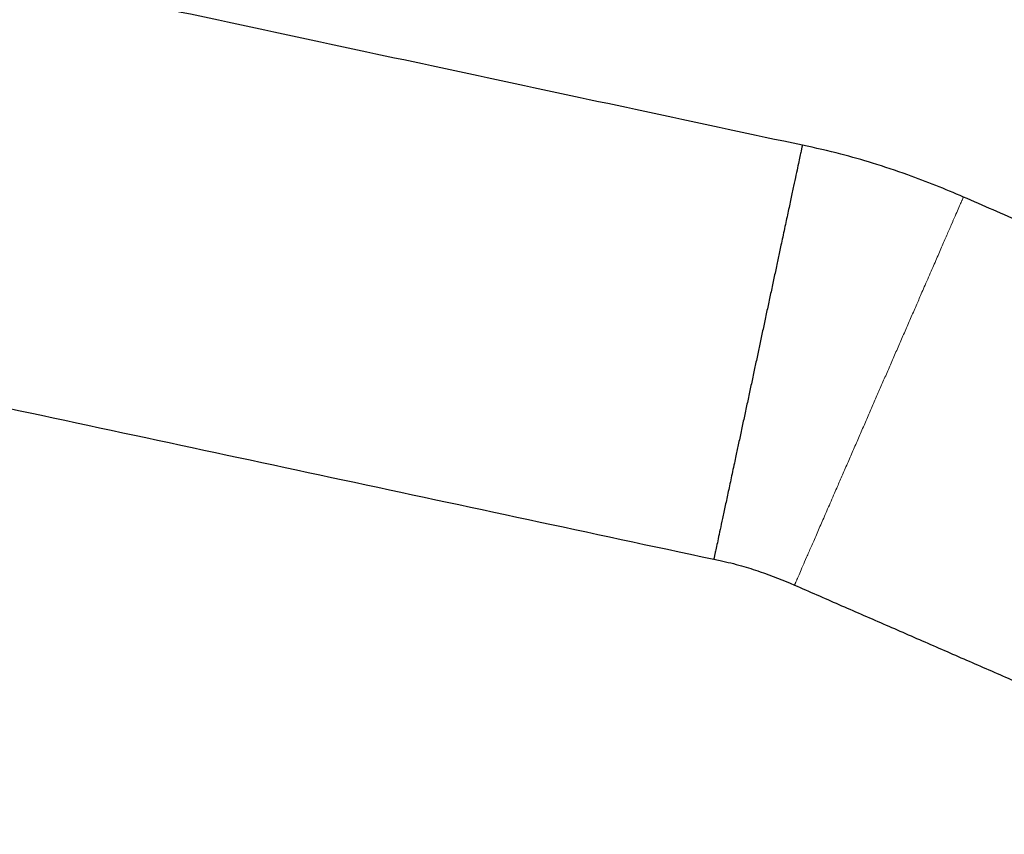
# Model space of a CAD drawing. Header units: inches. Extents: x 0 to 20790, y -12 to 14700.
# Tile 246 of 256: x 10177 to 10354, y 5242 to 5388. Entities that reach past the tile are written whole.
import ezdxf

# ---------------------------------------------------------------- set-up
doc = ezdxf.new("R2010")
doc.units = ezdxf.units.IN
doc.layers.add('1', color=7, linetype='Continuous', true_color=0xffffff)
doc.layers.add('254', color=7, linetype='Continuous', true_color=0xffffff)
doc.styles.add('latin_extended', font='simplex.shx')
doc.dimstyles.get("Standard").update_dxf_attribs({"dimtxt": 0.18, "dimasz": 0.18, "dimexe": 0.18, "dimexo": 0.0625, "dimgap": 0.09, "dimtad": 0, "dimtih": 1, "dimtoh": 1, "dimdec": 4, "dimzin": 0, "dimdsep": 46, "dimtxsty": 'Standard', "dimcen": 0.09, "dimadec": 0, "dimazin": 0, "dimtfac": 1, "dimtdec": 4, "dimtofl": 0, "dimtmove": 0, "dimatfit": 3, "dimfxl": 1, "dimtolj": 1, "dimtzin": 0, "dimarcsym": 0})

# ---------------------------------------------------------------- blocks, each defined once
blk = doc.blocks.new('_U11')
at = {"layer": '254', "color": 3, "linetype": 'Continuous', "lineweight": 13, "transparency": 16777216}
for p, q in [((10901.1, 7050.3), (12182.34, 7050.3)), ((12147.34, 6927.8), (12147.34, 4741.3)), ((10073.31, 4618.8), (12182.34, 4618.8))]:
    blk.add_line(p, q, dxfattribs=at)
at = {"layer": '254', "color": 3, "transparency": 16777216}
for points in [[(12167.76, 6927.8), (12126.92, 6927.8), (12147.34, 7050.3)], [(12126.92, 4741.3), (12167.76, 4741.3), (12147.34, 4618.8)]]:
    blk.add_solid(points, dxfattribs=at)
at = {"layer": 'Defpoints', "color": 0, "transparency": 16777216}
for p in [(10866.1, 7050.3), (10038.31, 4618.8), (12147.34, 4618.8)]:
    blk.add_point(p, dxfattribs=at)
at = {"layer": '254', "color": 2, "lineweight": 13, "transparency": 16777216, "insert": (11963.59, 5507.86), "char_height": 122.5, "attachment_point": 1, "rotation": 90, "style": 'latin_extended'}
blk.add_mtext('\\A1;2432', dxfattribs=at)

msp = doc.modelspace()

# ---------------------------------------------------------------- linework, layer by layer
at = {"layer": '1', "color": 2, "linetype": 'Continuous', "lineweight": 25}
for points, knots in [([(10317.697, 5365.55), (10308.834, 5367.448), (10291.093, 5371.246), (10264.473, 5376.945), (10237.84, 5382.647), (10211.206, 5388.35), (10171.255, 5396.903), (10117.987, 5408.307), (10073.597, 5417.811), (10051.403, 5422.563)], [0, 0, 0, 0, 0.0998525, 0.1998689, 0.2998852, 0.3999016, 0.499918, 0.7499589, 1, 1, 1, 1]), ([(10346.62, 5356.263), (10343.325, 5357.706), (10337.927, 5359.846), (10330.551, 5362.309), (10324.247, 5364.101), (10320.023, 5365.078), (10317.697, 5365.55)], [0, 0, 0, 0, 0.3540887, 0.5725655, 0.766283, 1, 1, 1, 1]), ([(10410.42, 5328.446), (10399.795, 5333.079), (10385.628, 5339.256), (10367.919, 5346.977), (10357.277, 5351.616), (10350.178, 5354.712), (10346.62, 5356.263)], [0, 0, 0, 0, 0.499626, 0.666168, 0.8327101, 1, 1, 1, 1]), ([(10035.492, 5348.247), (10050.288, 5345.079), (10079.882, 5338.743), (10124.271, 5329.24), (10164.962, 5320.528), (10201.953, 5312.608), (10235.246, 5305.48), (10268.531, 5298.354), (10290.718, 5293.604), (10301.808, 5291.23)], [0, 0, 0, 0, 0.1666811, 0.3333618, 0.5000425, 0.625053, 0.7500635, 0.875074, 1, 1, 1, 1]), ([(10301.808, 5291.23), (10302.183, 5291.154), (10303.846, 5290.802), (10306.643, 5290.132), (10311.117, 5288.697), (10314.265, 5287.473), (10316.286, 5286.579)], [0, 0, 0, 0, 0.0753846, 0.3346383, 0.5658686, 1, 1, 1, 1])]:
    msp.add_open_spline(points, degree=3, knots=knots, dxfattribs=at)
for points, weights, knots in [([(10317.697, 5365.55), (10317.697, 5365.55), (10317.697, 5365.55), (10317.697, 5365.55), (10317.697, 5365.55), (10316.293, 5358.981), (10312.562, 5341.528), (10309.753, 5328.39)], [1.01661171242, 1.0166117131, 1.01661171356, 1.01661171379, 1.01661171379, 0.958470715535, 1.01661171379, 1.01661171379], [0, 0, 0, 0, 0, 0.0000625, 0.0000625, 0.0000625, 1, 1, 1, 1, 1]), ([(10309.753, 5328.39), (10306.944, 5315.252), (10303.212, 5297.799), (10301.808, 5291.229), (10301.808, 5291.23), (10301.808, 5291.23), (10301.808, 5291.23), (10301.808, 5291.23)], [1.01661171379, 1.01661171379, 0.958470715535, 1.01661171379, 1.01661171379, 1.01661171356, 1.0166117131, 1.01661171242], [0, 0, 0, 0, 0, 0.9999375, 0.9999375, 0.9999375, 1, 1, 1, 1, 1])]:
    msp.add_rational_spline(points, weights, degree=4, knots=knots, dxfattribs=at)
at = {"layer": '1', "color": 110, "linetype": 'Continuous', "lineweight": 13}
for points in [[(10346.62, 5356.263), (10346.62, 5356.263), (10343.939, 5350.104), (10336.816, 5333.739), (10331.453, 5321.421)], [(10331.453, 5321.421), (10326.091, 5309.102), (10318.968, 5292.738), (10316.286, 5286.578), (10316.286, 5286.579)]]:
    msp.add_rational_spline(points, [1.01661171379, 1.01661171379, 0.958470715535, 1.01661171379, 1.01661171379], degree=4, dxfattribs=at)
at = {"layer": '1', "color": 2, "linetype": 'Continuous', "lineweight": 25}
msp.add_open_spline([(10316.286, 5286.579), (10348.166, 5272.679), (10380.046, 5258.78)], degree=2, dxfattribs=at)

# ---------------------------------------------------------------- dimensions: what is measured, and where the dimension line sits
at = {"layer": '254', "color": 2, "linetype": 'Continuous', "lineweight": 13}
dim = msp.add_linear_dim(base=(12147.341658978, 4618.796493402), p1=(10866.10138985, 7050.296493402), p2=(10038.309914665, 4618.796493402), angle=90, dimstyle='Standard', override={"dimscale": 35, "dimtxt": 3.5, "dimasz": 3.5, "dimexe": 1, "dimexo": 1, "dimgap": 1.75, "dimtad": 1, "dimtih": 0, "dimtoh": 0, "dimdec": 0, "dimlfac": 1, "dimzin": 8, "dimdsep": 46, "dimlunit": 2, "dimtxsty": 'latin_extended', "dimsah": 1, "dimse1": 0, "dimse2": 0, "dimsd1": 0, "dimsd2": 0, "dimclrd": 3, "dimclre": 3, "dimclrt": 2, "dimtol": 0, "dimtm": -0.1, "dimtfac": 0.714286, "dimtdec": 3, "dimtofl": 1, "dimtmove": 0, "dimtzin": 8, "dimlwd": 13, "dimlwe": 13}, dxfattribs=at)
dim.commit()
dim.dimension.update_dxf_attribs({"geometry": '_U11', "text_midpoint": (12147.341658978, 5723.693359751), "dimtype": 160})

doc.saveas('drawing.dxf')
